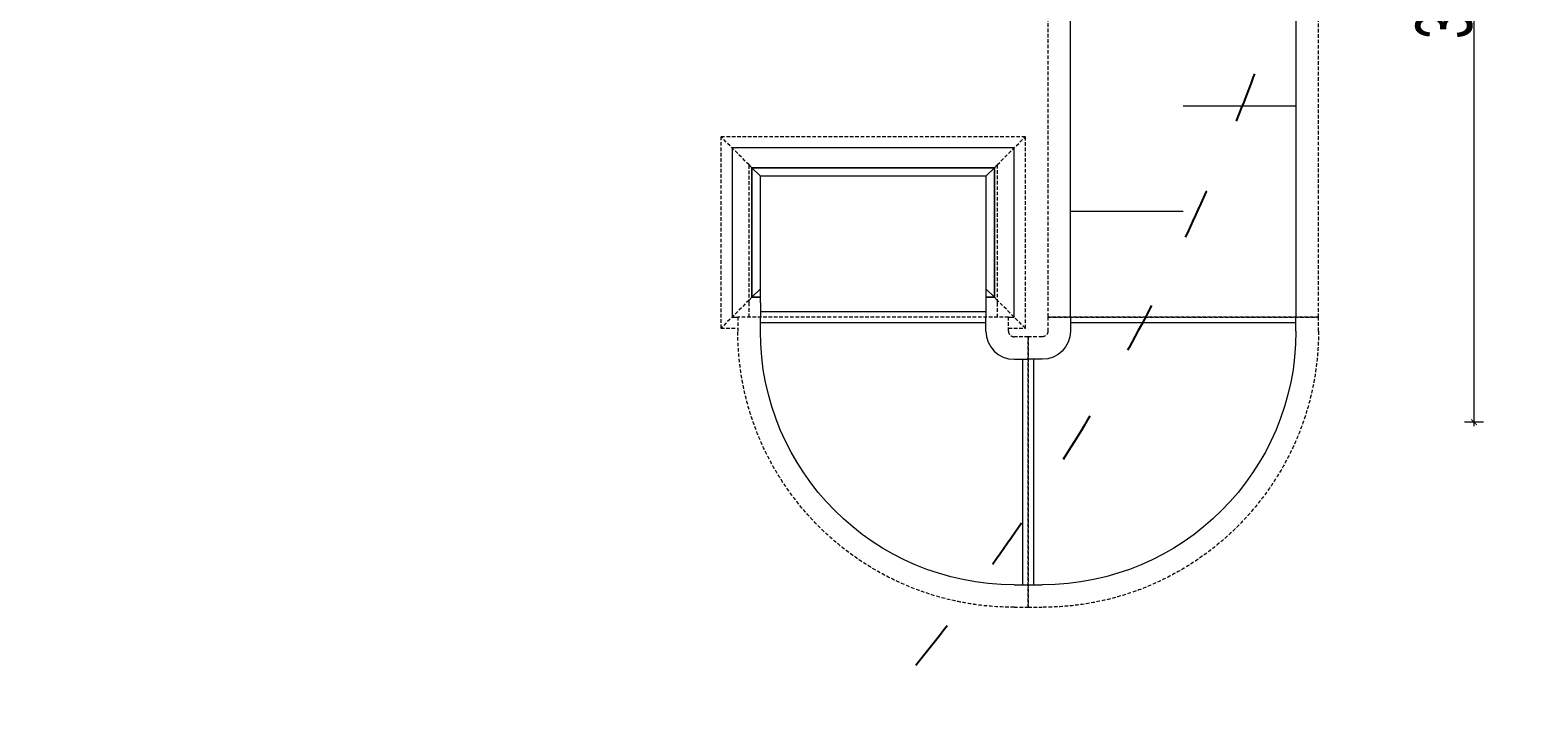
# Model space of a CAD drawing. Header units: millimetres. Extents: x -3034 to 546681, y -100001 to 133386.
# Tile 29 of 124: x 61256 to 66605, y -8405 to -6003. Entities that reach past the tile are written whole.
import ezdxf

# ---------------------------------------------------------------- set-up
doc = ezdxf.new("R2010")
doc.units = ezdxf.units.MM
doc.linetypes.add('ACAD_ISO03W100', pattern=[150, 60, -90])
doc.linetypes.add('DASHED', pattern=[19.05, 12.7, -6.35])
doc.layers.get('Defpoints').update_dxf_attribs({"color": 252})
for name, color, linetype in [('___INST__AR_podstawy', 3, 'Continuous'), ('ELEK CIENKIE', 80, 'Continuous'), ('ELEK ODGROMÓWKA', 214, 'Continuous'), ('FLUID-W7-INS', 7, 'Continuous')]:
    doc.layers.add(name, color=color, linetype=linetype)
doc.layers.add('I_WYMIARY', color=6, linetype='Continuous', lineweight=18)
doc.styles.add('DETALE1_100', font='arial.ttf', dxfattribs={"width": 0.6, "height": 200})
doc.dimstyles.new('Detale 1_100', dxfattribs={"dimscale": 0.12, "dimtxt": 250, "dimasz": 20, "dimexe": 50, "dimexo": 0, "dimgap": 30, "dimtad": 1, "dimdec": 1, "dimlfac": 0.1, "dimzin": 9, "dimdsep": 46, "dimtxsty": 'DETALE1_100', "dimblk1": 'DIM_KRESKA_', "dimblk2": 'DIM_KRESKA_', "dimsah": 1, "dimcen": 0, "dimse1": 1, "dimse2": 1, "dimclrd": 256, "dimclre": 256, "dimclrt": 256, "dimadec": 0, "dimazin": 0, "dimtfac": 0.01, "dimtdec": 1, "dimtix": 1, "dimtofl": 0, "dimtmove": 0, "dimatfit": 3, "dimfxl": 1, "dimtolj": 1, "dimtzin": 12, "dimlwd": -1, "dimarcsym": 0})

# ---------------------------------------------------------------- blocks, each defined once
blk = doc.blocks.new('iglice')
at = {"layer": 'ELEK CIENKIE', "color": 232, "linetype": 'ACAD_ISO03W100', "ltscale": 3}
blk.add_circle((-52800.3, 20728.8), 7540, dxfattribs=at)
blk = doc.blocks.new('wentDACH')
at = {"color": 8, "linetype": 'ByBlock', "lineweight": 9, "extrusion": (2.46519e-32, -1.22465e-16, -1)}
for p, q in [((-121088, 36379.5, 4875), (-121088, 37879.5, 4875)), ((-120288, 37879.5, 4875), (-120288, 36379.5, 4875))]:
    blk.add_line(p, q, dxfattribs=at)
at = {"color": 8, "linetype": 'Continuous', "lineweight": 9, "extrusion": (2.46519e-32, -1.22465e-16, -1)}
for p, q in [((-120688, 37129.5, 4875), (-120288, 37129.5, 4875)), ((-120688, 36754.5, 4875), (-121088, 36754.5, 4875))]:
    blk.add_line(p, q, dxfattribs=at)
at = {"color": 8, "linetype": 'ByBlock', "lineweight": 9, "extrusion": (-2.44929e-16, -1, -1.83697e-16)}
for p, q in [((-121288, 36979.5, 4075), (-122288, 36979.5, 4075)), ((-122288, 36979.5, 4075), (-122288, 36379.5, 4075)), ((-121288, 36379.5, 4075), (-121288, 36979.5, 4075)), ((-122218, 36909.5, 4075), (-122228, 36919.5, 4075)), ((-122188, 36879.5, 4075), (-122218, 36909.5, 4075)), ((-121388, 36879.5, 4075), (-121358, 36909.5, 4075)), ((-121358, 36909.5, 4075), (-121348, 36919.5, 4075)), ((-122188, 36479.5, 4075), (-122218, 36449.5, 4075)), ((-121358, 36449.5, 4075), (-121388, 36479.5, 4075)), ((-122218, 36449.5, 4075), (-122228, 36439.5, 4075)), ((-121348, 36439.5, 4075), (-121358, 36449.5, 4075)), ((-122288, 36379.5, 4075), (-122268, 36379.5, 4075)), ((-121308, 36379.5, 4075), (-121288, 36379.5, 4075))]:
    blk.add_line(p, q, dxfattribs=at)
at = {"color": 8, "linetype": 'ByBlock', "lineweight": 9, "extrusion": (1, -5.51091e-16, -1.83697e-16)}
for p, q in [((-122218, 36909.5, 4850), (-122188, 36879.5, 4850)), ((-121388, 36879.5, 4850), (-121358, 36909.5, 4850)), ((-122188, 36429.5, 4850), (-122188, 36879.5, 4850)), ((-121388, 36879.5, 4850), (-122188, 36879.5, 4850)), ((-121388, 36879.5, 4850), (-121388, 36429.5, 4850)), ((-122218, 36449.5, 4850), (-122188, 36479.5, 4850)), ((-121358, 36449.5, 4850), (-121388, 36479.5, 4850)), ((-122188, 36429.5, 4850), (-122188, 36379.5, 4850)), ((-121388, 36429.5, 4850), (-121388, 36379.5, 4850))]:
    blk.add_line(p, q, dxfattribs=at)
at = {"color": 8, "linetype": 'Continuous', "lineweight": 9, "extrusion": (1, -5.51091e-16, -1.83697e-16)}
for p, q in [((-122218, 36909.5, 4850), (-121358, 36909.5, 4850)), ((-122218, 36449.5, 4850), (-122218, 36909.5, 4850)), ((-121358, 36909.5, 4850), (-121358, 36449.5, 4850)), ((-122188, 36449.5, 4850), (-122218, 36449.5, 4850)), ((-121358, 36449.5, 4850), (-121388, 36449.5, 4850)), ((-122188, 36399.5, 4850), (-121388, 36399.5, 4850))]:
    blk.add_line(p, q, dxfattribs=at)
at = {"color": 8, "linetype": 'Continuous', "lineweight": 9, "extrusion": (-2.44929e-16, -1, -1.83697e-16)}
for p, q in [((-121358, 36909.5, 4075), (-122218, 36909.5, 4075)), ((-122218, 36909.5, 4075), (-122218, 36449.5, 4075)), ((-121358, 36449.5, 4075), (-121358, 36909.5, 4075)), ((-122218, 36449.5, 4075), (-122188, 36449.5, 4075)), ((-121388, 36449.5, 4075), (-121358, 36449.5, 4075))]:
    blk.add_line(p, q, dxfattribs=at)
at = {"color": 8, "linetype": 'ByBlock', "lineweight": 9, "extrusion": (2.46519e-32, 1.83697e-16, -1)}
for p, q in [((-122188, 36329.5, 4875), (-122188, 36379.5, 4875)), ((-121388, 36329.5, 4875), (-121388, 36379.5, 4875)), ((-121288, 36229.5, 4875), (-121238, 36229.5, 4875)), ((-121288, 35429.5, 4875), (-121238, 35429.5, 4875))]:
    blk.add_line(p, q, dxfattribs=at)
at = {"color": 8, "linetype": 'ByBlock', "lineweight": 9}
for p, q in [((-121088, 36379.5, 4875), (-121088, 36329.5, 4875)), ((-120288, 36329.5, 4875), (-120288, 36379.5, 4875)), ((-121188, 36229.5, 4875), (-121238, 36229.5, 4875)), ((-121238, 35429.5, 4875), (-121188, 35429.5, 4875))]:
    blk.add_line(p, q, dxfattribs=at)
at = {"color": 8, "linetype": 'Continuous', "lineweight": 9, "extrusion": (2.46519e-32, 1.83697e-16, -1)}
for p, q in [((-121388, 36359.5, 4875), (-122188, 36359.5, 4875)), ((-121258, 36229.5, 4875), (-121258, 35429.5, 4875))]:
    blk.add_line(p, q, dxfattribs=at)
at = {"color": 8, "linetype": 'Continuous', "lineweight": 9}
for p, q in [((-120288, 36359.5, 4875), (-121088, 36359.5, 4875)), ((-121218, 35429.5, 4875), (-121218, 36229.5, 4875))]:
    blk.add_line(p, q, dxfattribs=at)
at = {"color": 8, "linetype": 'ByBlock', "lineweight": 9, "extrusion": (-2.67068e-29, 3.88635e-42, -1)}
blk.add_ellipse((-121288, 36329.5, 4875), major_axis=(0, -900), ratio=1, start_param=0, end_param=1.570796, dxfattribs=at)
blk.add_ellipse((-121288, 36329.5, 4875), major_axis=(0, -900), ratio=1, start_param=0, end_param=1.570796, dxfattribs=at)
at = {"color": 8, "linetype": 'ByBlock', "lineweight": 9}
blk.add_ellipse((-121288, 36329.5, 4875), major_axis=(-100, 0), ratio=1, start_param=0, end_param=1.570796, dxfattribs=at)
blk.add_ellipse((-121288, 36329.5, 4875), major_axis=(-100, 0), ratio=1, start_param=0, end_param=1.570796, dxfattribs=at)
at = {"color": 8, "linetype": 'ByBlock', "lineweight": 9, "extrusion": (1.22465e-16, 3.43494e-48, -1)}
blk.add_ellipse((-121188, 36329.5, 4875), major_axis=(900, 0), ratio=1, start_param=0, end_param=1.570796, dxfattribs=at)
blk.add_ellipse((-121188, 36329.5, 4875), major_axis=(900, 0), ratio=1, start_param=0, end_param=1.570796, dxfattribs=at)
at = {"color": 8, "linetype": 'ByBlock', "lineweight": 9, "extrusion": (1.22465e-16, 1.93215e-48, -1)}
blk.add_ellipse((-121188, 36329.5, 4875), major_axis=(100, 0), ratio=1, start_param=0, end_param=1.570796, dxfattribs=at)
blk.add_ellipse((-121188, 36329.5, 4875), major_axis=(100, 0), ratio=1, start_param=0, end_param=1.570796, dxfattribs=at)
at = {"layer": 'FLUID-W7-INS', "color": 8, "linetype": 'DASHED', "lineweight": 9, "extrusion": (2.46519e-32, -1.22465e-16, -1)}
for p, q in [((-121168, 37879.5, 4875), (-121168, 36379.5, 4875)), ((-120208, 36379.5, 4875), (-120208, 37879.5, 4875)), ((-121168, 36379.5, 4875), (-120208, 36379.5, 4875))]:
    blk.add_line(p, q, dxfattribs=at)
at = {"layer": 'FLUID-W7-INS', "color": 8, "linetype": 'DASHED', "lineweight": 9, "extrusion": (-2.44929e-16, -1, -1.83697e-16)}
for p, q in [((-122228, 36919.5, 4075), (-122328, 37019.5, 4075)), ((-122328, 37019.5, 4075), (-122328, 36339.5, 4075)), ((-121248, 37019.5, 4075), (-122328, 37019.5, 4075)), ((-121348, 36919.5, 4075), (-121248, 37019.5, 4075)), ((-121248, 36339.5, 4075), (-121248, 37019.5, 4075)), ((-122228, 36439.5, 4075), (-122328, 36339.5, 4075)), ((-121248, 36339.5, 4075), (-121348, 36439.5, 4075)), ((-122328, 36339.5, 4075), (-122268, 36339.5, 4075)), ((-121308, 36339.5, 4075), (-121248, 36339.5, 4075))]:
    blk.add_line(p, q, dxfattribs=at)
at = {"layer": 'FLUID-W7-INS', "color": 8, "linetype": 'DASHED', "lineweight": 9, "extrusion": (1, -5.51091e-16, -1.83697e-16)}
for p, q in [((-122228, 36429.5, 4850), (-122228, 36919.5, 4850)), ((-121348, 36919.5, 4850), (-121348, 36429.5, 4850)), ((-122228, 36379.5, 4850), (-122228, 36429.5, 4850)), ((-121348, 36429.5, 4850), (-121348, 36379.5, 4850))]:
    blk.add_line(p, q, dxfattribs=at)
at = {"layer": 'FLUID-W7-INS', "color": 8, "linetype": 'DASHED', "lineweight": 9, "extrusion": (2.46519e-32, 1.83697e-16, -1)}
for p, q in [((-122268, 36379.5, 4875), (-122268, 36329.5, 4875)), ((-121308, 36379.5, 4875), (-122268, 36379.5, 4875)), ((-121308, 36329.5, 4875), (-121308, 36379.5, 4875)), ((-121238, 36309.5, 4875), (-121288, 36309.5, 4875)), ((-121238, 35349.5, 4875), (-121238, 36309.5, 4875)), ((-121288, 35349.5, 4875), (-121238, 35349.5, 4875))]:
    blk.add_line(p, q, dxfattribs=at)
at = {"layer": 'FLUID-W7-INS', "color": 8, "linetype": 'DASHED', "lineweight": 9}
for p, q in [((-121168, 36379.5, 4875), (-121168, 36329.5, 4875)), ((-120208, 36379.5, 4875), (-121168, 36379.5, 4875)), ((-120208, 36329.5, 4875), (-120208, 36379.5, 4875)), ((-121188, 36309.5, 4875), (-121238, 36309.5, 4875)), ((-121238, 36309.5, 4875), (-121238, 35349.5, 4875)), ((-121238, 35349.5, 4875), (-121188, 35349.5, 4875))]:
    blk.add_line(p, q, dxfattribs=at)
at = {"layer": 'FLUID-W7-INS', "color": 8, "linetype": 'DASHED', "lineweight": 9, "extrusion": (-2.72523e-29, 4.04667e-42, -1)}
blk.add_ellipse((-121288, 36329.5, 4875), major_axis=(0, -980), ratio=1, start_param=0, end_param=1.570796, dxfattribs=at)
at = {"layer": 'FLUID-W7-INS', "color": 8, "linetype": 'DASHED', "lineweight": 9}
blk.add_ellipse((-121288, 36329.5, 4875), major_axis=(-20, 0), ratio=1, start_param=0, end_param=1.570796, dxfattribs=at)
at = {"layer": 'FLUID-W7-INS', "color": 8, "linetype": 'DASHED', "lineweight": 9, "extrusion": (1.22465e-16, 1.51832e-47, -1)}
blk.add_ellipse((-121188, 36329.5, 4875), major_axis=(980, 0), ratio=1, start_param=0, end_param=1.570796, dxfattribs=at)
at = {"layer": 'FLUID-W7-INS', "color": 8, "linetype": 'DASHED', "lineweight": 9, "extrusion": (1.22465e-16, -4.1534e-48, -1)}
blk.add_ellipse((-121188, 36329.5, 4875), major_axis=(20, 0), ratio=1, start_param=0, end_param=1.570796, dxfattribs=at)
blk = doc.blocks.new('DIM_KRESKA_')
for p, q in [((-6, 0), (6, 0)), ((0, 14), (0, -14))]:
    blk.add_line(p, q)
at = {"const_width": 1.2}
blk.add_lwpolyline([(-4.2, -4.2), (4.2, 4.2)], dxfattribs=at)
blk = doc.blocks.new('*D515')
at = {"layer": 'Defpoints', "color": 0}
for p in [(66893.4, -4394.3), (66378.1, -7394.3), (66893.4, -7394.3)]:
    blk.add_point(p, dxfattribs=at)
at = {"layer": 'I_WYMIARY'}
blk.add_line((66378.1, -4396.7), (66378.1, -7391.9), dxfattribs=at)
at = {"layer": 'I_WYMIARY', "xscale": 2.4, "yscale": 2.4, "zscale": 2.4}
for p, rotation in [((66378.1, -4394.3), 90), ((66378.1, -7394.3), 270)]:
    blk.add_blockref('DIM_KRESKA_', p, dxfattribs=dict(at, rotation=rotation))
at = {"layer": 'I_WYMIARY', "insert": (66272.4, -5894.3), "char_height": 200, "attachment_point": 5, "rotation": 90, "style": 'DETALE1_100'}
blk.add_mtext('\\A1;300', dxfattribs=at)

msp = doc.modelspace()

# ---------------------------------------------------------------- block references
at = {"layer": '___INST__AR_podstawy', "color": 210, "lineweight": 40}
msp.add_blockref('wentDACH', (186034.592, -43400.942), dxfattribs=at)
at = {"layer": 'ELEK ODGROMÓWKA'}
msp.add_blockref('iglice', (111335.99, -24243.943), dxfattribs=at)

# ---------------------------------------------------------------- dimensions: what is measured, and where the dimension line sits
at = {"layer": 'I_WYMIARY'}
dim = msp.add_linear_dim(base=(66378.142, -7394.346), p1=(66893.434, -4394.346), p2=(66893.434, -7394.346), angle=90, dimstyle='Detale 1_100', dxfattribs=at)
dim.commit()
dim.dimension.update_dxf_attribs({"geometry": '*D515', "text_midpoint": (66272.427, -5894.346)})

doc.saveas('drawing.dxf')
